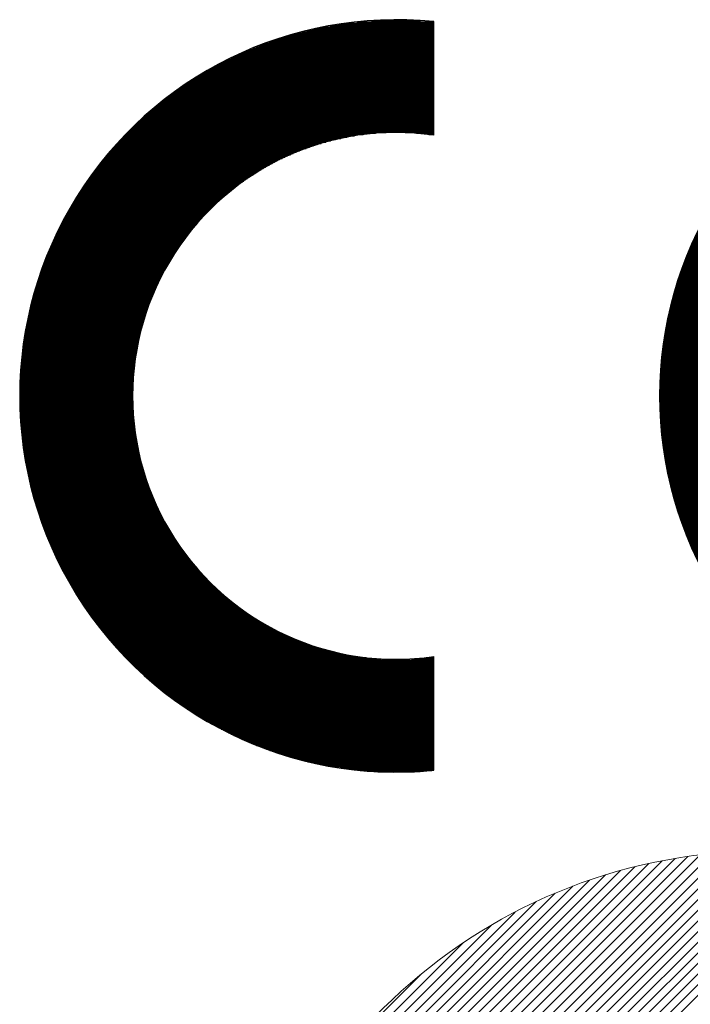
# Model space of a CAD drawing. Header units: millimetres. Extents: x 0 to 1300, y 0 to 891.
# Tile 85 of 133: x 178 to 204, y 787 to 826. Entities that reach past the tile are written whole.
import ezdxf

# ---------------------------------------------------------------- set-up
doc = ezdxf.new("R2010")
doc.units = ezdxf.units.MM
doc.header["$LTSCALE"] = 0.545669
doc.layers.add('NoLayerName_001', color=7, linetype='Continuous')

# ---------------------------------------------------------------- blocks, each defined once
blk = doc.blocks.new('*X157')
at = {"color": 3, "linetype": 'Continuous', "lineweight": 13}
for p, q in [((0.365, 1.369), (7.931, 8.934)), ((0.438, 1.3), (8.07, 8.932)), ((0.511, 1.232), (8.207, 8.928)), ((0.696, 1.841), (7.788, 8.933)), ((0.699, 1.986), (7.643, 8.93)), ((0.706, 2.134), (7.495, 8.923)), ((0.716, 2.285), (7.344, 8.913)), ((0.73, 2.44), (7.189, 8.9)), ((4.929, 5.508), (8.341, 8.92)), ((5.392, 5.83), (8.473, 8.911)), ((5.713, 6.01), (8.603, 8.899)), ((0.747, 2.599), (7.03, 8.882)), ((0.769, 2.762), (6.867, 8.86)), ((0.795, 2.93), (6.699, 8.834)), ((0.826, 3.103), (6.527, 8.803)), ((5.981, 6.136), (8.731, 8.886)), ((6.218, 6.232), (8.856, 8.87)), ((0.863, 3.281), (6.348, 8.766)), ((0.906, 3.465), (6.164, 8.723)), ((0.956, 3.657), (5.972, 8.673)), ((1.015, 3.857), (5.772, 8.614)), ((1.083, 4.067), (5.562, 8.546)), ((1.163, 4.288), (5.341, 8.466)), ((1.257, 4.523), (5.106, 8.372)), ((1.37, 4.777), (4.852, 8.26)), ((1.507, 5.056), (4.573, 8.122)), ((1.682, 5.372), (4.257, 7.948)), ((1.921, 5.753), (3.877, 7.709)), ((2.333, 6.306), (3.323, 7.296))]:
    blk.add_line(p, q, dxfattribs=at)
blk = doc.blocks.new('*X85')
at = {"color": 7, "linetype": 'Continuous', "lineweight": 25}
for p, q in [((1.231, 2.75), (3.867, 2.75)), ((1.246, 2.767), (3.919, 2.767)), ((1.261, 2.783), (3.973, 2.783)), ((1.13, 2.633), (3.563, 2.633)), ((1.144, 2.65), (3.602, 2.65)), ((1.158, 2.667), (3.642, 2.667)), ((1.173, 2.683), (3.683, 2.683)), ((1.187, 2.7), (3.726, 2.7)), ((1.201, 2.717), (3.771, 2.717)), ((1.216, 2.733), (3.818, 2.733)), ((1.023, 2.5), (3.291, 2.5)), ((1.036, 2.517), (3.322, 2.517)), ((1.049, 2.533), (3.354, 2.533)), ((1.062, 2.55), (3.386, 2.55)), ((1.075, 2.567), (3.42, 2.567)), ((1.089, 2.583), (3.454, 2.583)), ((1.103, 2.6), (3.489, 2.6)), ((1.116, 2.617), (3.525, 2.617)), ((0.922, 2.367), (3.067, 2.367)), ((0.934, 2.383), (3.093, 2.383)), ((0.947, 2.4), (3.12, 2.4)), ((0.959, 2.417), (3.147, 2.417)), ((0.972, 2.433), (3.174, 2.433)), ((0.984, 2.45), (3.203, 2.45)), ((0.997, 2.467), (3.231, 2.467)), ((1.01, 2.483), (3.261, 2.483)), ((0.829, 2.233), (2.875, 2.233)), ((0.84, 2.25), (2.898, 2.25)), ((0.851, 2.267), (2.921, 2.267)), ((0.863, 2.283), (2.944, 2.283)), ((0.875, 2.3), (2.968, 2.3)), ((0.886, 2.317), (2.992, 2.317)), ((0.898, 2.333), (3.016, 2.333)), ((0.91, 2.35), (3.041, 2.35)), ((0.741, 2.1), (2.707, 2.1)), ((0.752, 2.117), (2.727, 2.117)), ((0.763, 2.133), (2.747, 2.133)), ((0.773, 2.15), (2.768, 2.15)), ((0.784, 2.167), (2.789, 2.167)), ((0.795, 2.183), (2.81, 2.183)), ((0.806, 2.2), (2.831, 2.2)), ((0.817, 2.217), (2.853, 2.217)), ((0.66, 1.967), (2.558, 1.967)), ((0.67, 1.983), (2.576, 1.983)), ((0.68, 2), (2.594, 2)), ((0.69, 2.017), (2.612, 2.017)), ((0.7, 2.033), (2.631, 2.033)), ((0.71, 2.05), (2.649, 2.05)), ((0.72, 2.067), (2.668, 2.067)), ((0.731, 2.083), (2.688, 2.083)), ((0.584, 1.833), (2.425, 1.833)), ((0.593, 1.85), (2.441, 1.85)), ((0.603, 1.867), (2.457, 1.867)), ((0.612, 1.883), (2.473, 1.883)), ((0.621, 1.9), (2.49, 1.9)), ((0.631, 1.917), (2.507, 1.917)), ((0.64, 1.933), (2.524, 1.933)), ((0.65, 1.95), (2.541, 1.95)), ((0.522, 1.717), (2.32, 1.717)), ((0.531, 1.733), (2.334, 1.733)), ((0.539, 1.75), (2.349, 1.75)), ((0.548, 1.767), (2.364, 1.767)), ((0.557, 1.783), (2.379, 1.783)), ((0.566, 1.8), (2.394, 1.8)), ((0.575, 1.817), (2.41, 1.817)), ((0.456, 1.583), (2.21, 1.583)), ((0.464, 1.6), (2.223, 1.6)), ((0.472, 1.617), (2.236, 1.617)), ((0.48, 1.633), (2.25, 1.633)), ((0.488, 1.65), (2.263, 1.65)), ((0.497, 1.667), (2.277, 1.667)), ((0.505, 1.683), (2.291, 1.683)), ((0.513, 1.7), (2.305, 1.7)), ((0.394, 1.45), (2.111, 1.45)), ((0.402, 1.467), (2.123, 1.467)), ((0.409, 1.483), (2.135, 1.483)), ((0.417, 1.5), (2.147, 1.5)), ((0.425, 1.517), (2.159, 1.517)), ((0.432, 1.533), (2.172, 1.533)), ((0.44, 1.55), (2.184, 1.55)), ((0.448, 1.567), (2.197, 1.567)), ((0.338, 1.317), (2.021, 1.317)), ((0.345, 1.333), (2.032, 1.333)), ((0.352, 1.35), (2.042, 1.35)), ((0.359, 1.367), (2.054, 1.367)), ((0.366, 1.383), (2.065, 1.383)), ((0.373, 1.4), (2.076, 1.4)), ((0.38, 1.417), (2.087, 1.417)), ((0.387, 1.433), (2.099, 1.433)), ((0.286, 1.183), (1.939, 1.183)), ((0.292, 1.2), (1.949, 1.2)), ((0.298, 1.217), (1.959, 1.217)), ((0.305, 1.233), (1.969, 1.233)), ((0.311, 1.25), (1.979, 1.25)), ((0.318, 1.267), (1.989, 1.267)), ((0.324, 1.283), (2, 1.283)), ((0.331, 1.3), (2.01, 1.3)), ((0.238, 1.05), (1.866, 1.05)), ((0.243, 1.067), (1.875, 1.067)), ((0.249, 1.083), (1.884, 1.083)), ((0.255, 1.1), (1.893, 1.1)), ((0.261, 1.117), (1.902, 1.117)), ((0.267, 1.133), (1.911, 1.133)), ((0.273, 1.15), (1.92, 1.15)), ((0.279, 1.167), (1.93, 1.167)), ((0.194, 0.917), (1.8, 0.917)), ((0.199, 0.933), (1.808, 0.933)), ((0.205, 0.95), (1.816, 0.95)), ((0.21, 0.967), (1.824, 0.967)), ((0.215, 0.983), (1.832, 0.983)), ((0.221, 1), (1.84, 1)), ((0.226, 1.017), (1.849, 1.017)), ((0.232, 1.033), (1.857, 1.033)), ((0.159, 0.8), (1.747, 0.8)), ((0.164, 0.817), (1.755, 0.817)), ((0.169, 0.833), (1.762, 0.833)), ((0.174, 0.85), (1.769, 0.85)), ((0.179, 0.867), (1.777, 0.867)), ((0.184, 0.883), (1.784, 0.883)), ((0.189, 0.9), (1.792, 0.9)), ((0.123, 0.667), (1.694, 0.667)), ((0.127, 0.683), (1.7, 0.683)), ((0.132, 0.7), (1.707, 0.7)), ((0.136, 0.717), (1.713, 0.717)), ((0.141, 0.733), (1.72, 0.733)), ((0.145, 0.75), (1.727, 0.75)), ((0.15, 0.767), (1.733, 0.767)), ((0.154, 0.783), (1.74, 0.783)), ((0.091, 0.533), (1.646, 0.533)), ((0.095, 0.55), (1.652, 0.55)), ((0.099, 0.567), (1.658, 0.567)), ((0.103, 0.583), (1.664, 0.583)), ((0.107, 0.6), (1.669, 0.6)), ((0.111, 0.617), (1.675, 0.617)), ((0.115, 0.633), (1.681, 0.633)), ((0.119, 0.65), (1.688, 0.65)), ((0.063, 0.4), (1.605, 0.4)), ((0.066, 0.417), (1.61, 0.417)), ((0.069, 0.433), (1.615, 0.433)), ((0.073, 0.45), (1.62, 0.45)), ((0.076, 0.467), (1.625, 0.467)), ((0.08, 0.483), (1.63, 0.483)), ((0.084, 0.5), (1.636, 0.5)), ((0.087, 0.517), (1.641, 0.517)), ((0.038, 0.267), (1.569, 0.267)), ((0.041, 0.283), (1.573, 0.283)), ((0.044, 0.3), (1.578, 0.3)), ((0.047, 0.317), (1.582, 0.317)), ((0.05, 0.333), (1.586, 0.333)), ((0.053, 0.35), (1.591, 0.35)), ((0.056, 0.367), (1.595, 0.367)), ((0.059, 0.383), (1.6, 0.383)), ((0.017, 0.133), (4.467, 0.133)), ((0.02, 0.15), (4.467, 0.15)), ((0.022, 0.167), (4.467, 0.167)), ((0.025, 0.183), (1.55, 0.183)), ((0.027, 0.2), (1.553, 0.2)), ((0.03, 0.217), (1.557, 0.217)), ((0.032, 0.233), (1.561, 0.233)), ((0.035, 0.25), (1.565, 0.25)), ((0, 0), (4.467, 0)), ((0.002, 0.017), (4.467, 0.017)), ((0.004, 0.033), (4.467, 0.033)), ((0.006, 0.05), (4.467, 0.05)), ((0.008, 0.067), (4.467, 0.067)), ((0.01, 0.083), (4.467, 0.083)), ((0.013, 0.1), (4.467, 0.1)), ((0.015, 0.117), (4.467, 0.117))]:
    blk.add_line(p, q, dxfattribs=at)
blk = doc.blocks.new('*X87')
at = {"color": 7, "linetype": 'Continuous', "lineweight": 25}
for p, q in [((0.027, 2.75), (4.5, 2.75)), ((0.029, 2.767), (4.5, 2.767)), ((0.031, 2.783), (4.5, 2.783)), ((0.017, 2.633), (4.5, 2.633)), ((0.018, 2.65), (4.5, 2.65)), ((0.019, 2.667), (4.5, 2.667)), ((0.021, 2.683), (4.5, 2.683)), ((0.022, 2.7), (4.5, 2.7)), ((0.024, 2.717), (4.5, 2.717)), ((0.026, 2.733), (4.5, 2.733)), ((0.007, 2.5), (4.5, 2.5)), ((0.008, 2.517), (4.5, 2.517)), ((0.009, 2.533), (4.5, 2.533)), ((0.01, 2.55), (4.5, 2.55)), ((0.012, 2.567), (4.5, 2.567)), ((0.013, 2.583), (4.5, 2.583)), ((0.014, 2.6), (4.5, 2.6)), ((0.015, 2.617), (4.5, 2.617)), ((0.002, 2.383), (4.5, 2.383)), ((0.002, 2.367), (4.5, 2.367)), ((0.003, 2.4), (4.5, 2.4)), ((0.004, 2.433), (4.5, 2.433)), ((0.004, 2.417), (4.5, 2.417)), ((0.005, 2.45), (4.5, 2.45)), ((0.006, 2.467), (4.5, 2.467)), ((0.007, 2.483), (4.5, 2.483)), ((0, 2.283), (4.5, 2.283)), ((0, 2.267), (4.5, 2.267)), ((0, 2.25), (4.5, 2.25)), ((0, 2.233), (4.5, 2.233)), ((0.001, 2.333), (4.5, 2.333)), ((0.001, 2.317), (4.5, 2.317)), ((0.001, 2.3), (4.5, 2.3)), ((0.002, 2.35), (4.5, 2.35)), ((0, 2.217), (4.5, 2.217)), ((0, 2.2), (4.5, 2.2)), ((0, 2.183), (4.5, 2.183)), ((0, 2.167), (4.5, 2.167)), ((0.001, 2.15), (4.5, 2.15)), ((0.001, 2.133), (4.5, 2.133)), ((0.001, 2.117), (4.5, 2.117)), ((0.002, 2.1), (4.5, 2.1)), ((0.002, 2.083), (4.5, 2.083)), ((0.003, 2.067), (4.5, 2.067)), ((0.003, 2.05), (4.5, 2.05)), ((0.004, 2.033), (4.5, 2.033)), ((0.004, 2.017), (4.5, 2.017)), ((0.005, 2), (4.5, 2)), ((0.006, 1.983), (4.5, 1.983)), ((0.007, 1.967), (4.5, 1.967)), ((0.008, 1.95), (4.5, 1.95)), ((0.009, 1.933), (4.5, 1.933)), ((0.01, 1.917), (4.5, 1.917)), ((0.011, 1.9), (4.5, 1.9)), ((0.012, 1.883), (4.5, 1.883)), ((0.013, 1.867), (4.5, 1.867)), ((0.014, 1.85), (4.5, 1.85)), ((0.016, 1.833), (4.5, 1.833)), ((0.017, 1.817), (4.5, 1.817)), ((0.018, 1.8), (4.5, 1.8)), ((0.02, 1.783), (4.5, 1.783)), ((0.021, 1.767), (4.5, 1.767)), ((0.023, 1.75), (4.5, 1.75)), ((0.024, 1.733), (4.5, 1.733)), ((0.026, 1.717), (4.5, 1.717)), ((0.028, 1.7), (4.5, 1.7)), ((0.03, 1.683), (4.5, 1.683)), ((0.032, 1.667), (4.5, 1.667)), ((0.033, 1.65), (4.5, 1.65)), ((0.035, 1.633), (4.5, 1.633)), ((0.037, 1.617), (4.5, 1.617)), ((0.04, 1.6), (4.5, 1.6)), ((0.042, 1.583), (4.5, 1.583)), ((0.044, 1.567), (4.5, 1.567)), ((0.046, 1.55), (4.5, 1.55)), ((0.048, 1.533), (4.5, 1.533)), ((0.051, 1.517), (4.5, 1.517)), ((0.053, 1.5), (4.5, 1.5)), ((0.056, 1.483), (4.5, 1.483)), ((0.058, 1.467), (1.584, 1.467)), ((0.061, 1.45), (1.587, 1.45)), ((0.063, 1.433), (1.591, 1.433)), ((0.066, 1.417), (1.595, 1.417)), ((0.069, 1.4), (1.599, 1.4)), ((0.072, 1.383), (1.603, 1.383)), ((0.075, 1.367), (1.607, 1.367)), ((0.078, 1.35), (1.612, 1.35)), ((0.081, 1.333), (1.616, 1.333)), ((0.084, 1.317), (1.621, 1.317)), ((0.087, 1.3), (1.625, 1.3)), ((0.09, 1.283), (1.63, 1.283)), ((0.093, 1.267), (1.634, 1.267)), ((0.096, 1.25), (1.639, 1.25)), ((0.1, 1.233), (1.644, 1.233)), ((0.103, 1.217), (1.649, 1.217)), ((0.107, 1.2), (1.654, 1.2)), ((0.11, 1.183), (1.659, 1.183)), ((0.114, 1.167), (1.665, 1.167)), ((0.117, 1.15), (1.67, 1.15)), ((0.121, 1.133), (1.675, 1.133)), ((0.125, 1.117), (1.681, 1.117)), ((0.129, 1.1), (1.687, 1.1)), ((0.133, 1.083), (1.692, 1.083)), ((0.137, 1.067), (1.698, 1.067)), ((0.141, 1.05), (1.704, 1.05)), ((0.145, 1.033), (1.71, 1.033)), ((0.149, 1.017), (1.716, 1.017)), ((0.153, 1), (1.722, 1)), ((0.157, 0.983), (1.729, 0.983)), ((0.162, 0.967), (1.735, 0.967)), ((0.166, 0.95), (1.741, 0.95)), ((0.17, 0.933), (1.748, 0.933)), ((0.175, 0.917), (1.755, 0.917)), ((0.179, 0.9), (1.761, 0.9)), ((0.184, 0.883), (1.768, 0.883)), ((0.189, 0.867), (1.775, 0.867)), ((0.193, 0.85), (1.782, 0.85)), ((0.198, 0.833), (1.79, 0.833)), ((0.203, 0.817), (1.797, 0.817)), ((0.208, 0.8), (1.804, 0.8)), ((0.213, 0.783), (1.812, 0.783)), ((0.218, 0.767), (1.819, 0.767)), ((0.223, 0.75), (1.827, 0.75)), ((0.228, 0.733), (1.835, 0.733)), ((0.234, 0.717), (1.843, 0.717)), ((0.239, 0.7), (1.851, 0.7)), ((0.244, 0.683), (1.859, 0.683)), ((0.25, 0.667), (1.867, 0.667)), ((0.255, 0.65), (1.876, 0.65)), ((0.261, 0.633), (1.884, 0.633)), ((0.267, 0.617), (1.893, 0.617)), ((0.272, 0.6), (1.901, 0.6)), ((0.278, 0.583), (1.91, 0.583)), ((0.284, 0.567), (1.919, 0.567)), ((0.29, 0.55), (1.928, 0.55)), ((0.296, 0.533), (1.937, 0.533)), ((0.302, 0.517), (1.947, 0.517)), ((0.308, 0.5), (1.956, 0.5)), ((0.314, 0.483), (1.965, 0.483)), ((0.32, 0.467), (1.975, 0.467)), ((0.327, 0.45), (1.985, 0.45)), ((0.333, 0.433), (1.995, 0.433)), ((0.339, 0.417), (2.005, 0.417)), ((0.346, 0.4), (2.015, 0.4)), ((0.352, 0.383), (2.025, 0.383)), ((0.359, 0.367), (2.036, 0.367)), ((0.366, 0.35), (2.046, 0.35)), ((0.373, 0.333), (2.057, 0.333)), ((0.379, 0.317), (2.068, 0.317)), ((0.386, 0.3), (2.078, 0.3)), ((0.393, 0.283), (2.09, 0.283)), ((0.4, 0.267), (2.101, 0.267)), ((0.408, 0.25), (2.112, 0.25)), ((0.415, 0.233), (2.124, 0.233)), ((0.422, 0.217), (2.135, 0.217)), ((0.429, 0.2), (2.147, 0.2)), ((0.437, 0.183), (2.159, 0.183)), ((0.444, 0.167), (2.171, 0.167)), ((0.452, 0.15), (2.183, 0.15)), ((0.46, 0.133), (2.196, 0.133)), ((0.467, 0.117), (2.208, 0.117)), ((0.475, 0.1), (2.221, 0.1)), ((0.483, 0.083), (2.234, 0.083)), ((0.491, 0.067), (2.247, 0.067)), ((0.499, 0.05), (2.26, 0.05)), ((0.507, 0.033), (2.273, 0.033)), ((0.515, 0.017), (2.287, 0.017)), ((0.524, 0), (2.3, 0))]:
    blk.add_line(p, q, dxfattribs=at)
blk = doc.blocks.new('*X88')
at = {"color": 7, "linetype": 'Continuous', "lineweight": 25}
for p, q in [((0, 2.75), (1.782, 2.75)), ((0.008, 2.733), (1.796, 2.733)), ((0.017, 2.717), (1.81, 2.717)), ((0.025, 2.7), (1.825, 2.7)), ((0.034, 2.683), (1.839, 2.683)), ((0.043, 2.667), (1.854, 2.667)), ((0.052, 2.65), (1.869, 2.65)), ((0.061, 2.633), (1.884, 2.633)), ((0.069, 2.617), (1.899, 2.617)), ((0.079, 2.6), (1.915, 2.6)), ((0.088, 2.583), (1.931, 2.583)), ((0.097, 2.567), (1.947, 2.567)), ((0.106, 2.55), (1.963, 2.55)), ((0.116, 2.533), (1.979, 2.533)), ((0.125, 2.517), (1.996, 2.517)), ((0.135, 2.5), (2.013, 2.5)), ((0.144, 2.483), (2.03, 2.483)), ((0.154, 2.467), (2.047, 2.467)), ((0.164, 2.45), (2.064, 2.45)), ((0.174, 2.433), (2.082, 2.433)), ((0.184, 2.417), (2.1, 2.417)), ((0.194, 2.4), (2.118, 2.4)), ((0.204, 2.383), (2.137, 2.383)), ((0.214, 2.367), (2.156, 2.367)), ((0.224, 2.35), (2.175, 2.35)), ((0.235, 2.333), (2.194, 2.333)), ((0.245, 2.317), (2.214, 2.317)), ((0.256, 2.3), (2.234, 2.3)), ((0.267, 2.283), (2.254, 2.283)), ((0.278, 2.267), (2.275, 2.267)), ((0.288, 2.25), (2.296, 2.25)), ((0.299, 2.233), (2.317, 2.233)), ((0.31, 2.217), (2.338, 2.217)), ((0.322, 2.2), (2.36, 2.2)), ((0.333, 2.183), (2.382, 2.183)), ((0.344, 2.167), (2.405, 2.167)), ((0.356, 2.15), (2.428, 2.15)), ((0.367, 2.133), (2.452, 2.133)), ((0.379, 2.117), (2.475, 2.117)), ((0.391, 2.1), (2.5, 2.1)), ((0.403, 2.083), (2.524, 2.083)), ((0.415, 2.067), (2.55, 2.067)), ((0.427, 2.05), (2.575, 2.05)), ((0.439, 2.033), (2.602, 2.033)), ((0.451, 2.017), (2.628, 2.017)), ((0.464, 2), (2.655, 2)), ((0.476, 1.983), (2.683, 1.983)), ((0.489, 1.967), (2.712, 1.967)), ((0.502, 1.95), (2.741, 1.95)), ((0.514, 1.933), (2.77, 1.933)), ((0.527, 1.917), (2.801, 1.917)), ((0.54, 1.9), (2.832, 1.9)), ((0.554, 1.883), (2.864, 1.883)), ((0.567, 1.867), (2.897, 1.867)), ((0.58, 1.85), (2.93, 1.85)), ((0.594, 1.833), (2.965, 1.833)), ((0.608, 1.817), (3, 1.817)), ((0.621, 1.8), (3.037, 1.8)), ((0.635, 1.783), (3.075, 1.783)), ((0.649, 1.767), (3.114, 1.767)), ((0.663, 1.75), (3.154, 1.75)), ((0.678, 1.733), (3.196, 1.733)), ((0.692, 1.717), (3.24, 1.717)), ((0.707, 1.7), (3.285, 1.7)), ((0.721, 1.683), (3.333, 1.683)), ((0.736, 1.667), (3.382, 1.667)), ((0.751, 1.65), (3.435, 1.65)), ((0.766, 1.633), (3.49, 1.633)), ((0.781, 1.617), (3.55, 1.617)), ((0.797, 1.6), (3.613, 1.6)), ((0.812, 1.583), (3.682, 1.583)), ((0.828, 1.567), (3.759, 1.567)), ((0.843, 1.55), (3.845, 1.55)), ((0.859, 1.533), (3.945, 1.533)), ((0.875, 1.517), (4.071, 1.517)), ((0.892, 1.5), (4.264, 1.5)), ((0.908, 1.483), (4.968, 1.483)), ((0.924, 1.467), (4.968, 1.467)), ((0.941, 1.45), (4.968, 1.45)), ((4.673, 1.5), (4.968, 1.5)), ((4.866, 1.517), (4.968, 1.517)), ((0.958, 1.433), (4.968, 1.433)), ((0.975, 1.417), (4.968, 1.417)), ((0.992, 1.4), (4.968, 1.4)), ((1.009, 1.383), (4.968, 1.383)), ((1.027, 1.367), (4.968, 1.367)), ((1.045, 1.35), (4.968, 1.35)), ((1.062, 1.333), (4.968, 1.333)), ((1.08, 1.317), (4.968, 1.317)), ((1.099, 1.3), (4.968, 1.3)), ((1.117, 1.283), (4.968, 1.283)), ((1.135, 1.267), (4.968, 1.267)), ((1.154, 1.25), (4.968, 1.25)), ((1.173, 1.233), (4.968, 1.233)), ((1.192, 1.217), (4.968, 1.217)), ((1.212, 1.2), (4.968, 1.2)), ((1.231, 1.183), (4.968, 1.183)), ((1.251, 1.167), (4.968, 1.167)), ((1.271, 1.15), (4.968, 1.15)), ((1.291, 1.133), (4.968, 1.133)), ((1.311, 1.117), (4.968, 1.117)), ((1.332, 1.1), (4.968, 1.1)), ((1.353, 1.083), (4.968, 1.083)), ((1.374, 1.067), (4.968, 1.067)), ((1.395, 1.05), (4.968, 1.05)), ((1.416, 1.033), (4.968, 1.033)), ((1.438, 1.017), (4.968, 1.017)), ((1.46, 1), (4.968, 1)), ((1.482, 0.983), (4.968, 0.983)), ((1.505, 0.967), (4.968, 0.967)), ((1.528, 0.95), (4.968, 0.95)), ((1.551, 0.933), (4.968, 0.933)), ((1.574, 0.917), (4.968, 0.917)), ((1.598, 0.9), (4.968, 0.9)), ((1.622, 0.883), (4.968, 0.883)), ((1.646, 0.867), (4.968, 0.867)), ((1.67, 0.85), (4.968, 0.85)), ((1.695, 0.833), (4.968, 0.833)), ((1.72, 0.817), (4.968, 0.817)), ((1.746, 0.8), (4.968, 0.8)), ((1.772, 0.783), (4.968, 0.783)), ((1.798, 0.767), (4.968, 0.767)), ((1.825, 0.75), (4.968, 0.75)), ((1.852, 0.733), (4.968, 0.733)), ((1.879, 0.717), (4.968, 0.717)), ((1.907, 0.7), (4.968, 0.7)), ((1.935, 0.683), (4.968, 0.683)), ((1.963, 0.667), (4.968, 0.667)), ((1.992, 0.65), (4.968, 0.65)), ((2.022, 0.633), (4.968, 0.633)), ((2.052, 0.617), (4.968, 0.617)), ((2.082, 0.6), (4.968, 0.6)), ((2.113, 0.583), (4.968, 0.583)), ((2.145, 0.567), (4.968, 0.567)), ((2.177, 0.55), (4.968, 0.55)), ((2.209, 0.533), (4.968, 0.533)), ((2.243, 0.517), (4.968, 0.517)), ((2.276, 0.5), (4.968, 0.5)), ((2.311, 0.483), (4.968, 0.483)), ((2.346, 0.467), (4.968, 0.467)), ((2.382, 0.45), (4.968, 0.45)), ((2.419, 0.433), (4.968, 0.433)), ((2.456, 0.417), (4.968, 0.417)), ((2.495, 0.4), (4.968, 0.4)), ((2.534, 0.383), (4.968, 0.383)), ((2.574, 0.367), (4.968, 0.367)), ((2.615, 0.35), (4.968, 0.35)), ((2.658, 0.333), (4.968, 0.333)), ((2.701, 0.317), (4.968, 0.317)), ((2.746, 0.3), (4.968, 0.3)), ((2.792, 0.283), (4.968, 0.283)), ((2.84, 0.267), (4.968, 0.267)), ((2.889, 0.25), (4.968, 0.25)), ((2.94, 0.233), (4.968, 0.233)), ((2.993, 0.217), (4.968, 0.217)), ((3.048, 0.2), (4.968, 0.2)), ((3.105, 0.183), (4.968, 0.183)), ((3.166, 0.167), (4.968, 0.167)), ((3.229, 0.15), (4.968, 0.15)), ((3.296, 0.133), (4.968, 0.133)), ((3.367, 0.117), (4.968, 0.117)), ((3.444, 0.1), (4.968, 0.1)), ((3.527, 0.083), (4.968, 0.083)), ((3.619, 0.067), (4.968, 0.067)), ((3.722, 0.05), (4.968, 0.05)), ((3.842, 0.033), (4.968, 0.033)), ((3.993, 0.017), (4.944, 0.017)), ((4.224, 0), (4.713, 0))]:
    blk.add_line(p, q, dxfattribs=at)
blk = doc.blocks.new('*X89')
at = {"color": 7, "linetype": 'Continuous', "lineweight": 25}
for p, q in [((0.027, 2.75), (1.539, 2.75)), ((0.029, 2.767), (1.542, 2.767)), ((0.031, 2.783), (1.544, 2.783)), ((0.017, 2.633), (1.524, 2.633)), ((0.018, 2.65), (1.526, 2.65)), ((0.019, 2.667), (1.528, 2.667)), ((0.021, 2.683), (1.53, 2.683)), ((0.022, 2.7), (1.532, 2.7)), ((0.024, 2.717), (1.534, 2.717)), ((0.026, 2.733), (1.537, 2.733)), ((0.007, 2.5), (1.511, 2.5)), ((0.008, 2.517), (1.512, 2.517)), ((0.009, 2.533), (1.513, 2.533)), ((0.01, 2.55), (1.515, 2.55)), ((0.012, 2.567), (1.516, 2.567)), ((0.013, 2.583), (1.518, 2.583)), ((0.014, 2.6), (1.52, 2.6)), ((0.015, 2.617), (1.522, 2.617)), ((0.002, 2.383), (1.503, 2.383)), ((0.002, 2.367), (1.503, 2.367)), ((0.003, 2.4), (1.504, 2.4)), ((0.004, 2.433), (1.506, 2.433)), ((0.004, 2.417), (1.505, 2.417)), ((0.005, 2.45), (1.507, 2.45)), ((0.006, 2.467), (1.508, 2.467)), ((0.007, 2.483), (1.509, 2.483)), ((0, 2.283), (1.5, 2.283)), ((0, 2.267), (1.5, 2.267)), ((0, 2.25), (1.5, 2.25)), ((0, 2.233), (1.5, 2.233)), ((0.001, 2.333), (1.502, 2.333)), ((0.001, 2.317), (1.501, 2.317)), ((0.001, 2.3), (1.501, 2.3)), ((0.002, 2.35), (1.502, 2.35)), ((0, 2.217), (1.5, 2.217)), ((0, 2.2), (1.5, 2.2)), ((0, 2.183), (1.5, 2.183)), ((0, 2.167), (1.501, 2.167)), ((0.001, 2.15), (1.501, 2.15)), ((0.001, 2.133), (1.501, 2.133)), ((0.001, 2.117), (1.502, 2.117)), ((0.002, 2.1), (1.502, 2.1)), ((0.002, 2.083), (1.503, 2.083)), ((0.003, 2.067), (1.504, 2.067)), ((0.003, 2.05), (1.504, 2.05)), ((0.004, 2.033), (1.505, 2.033)), ((0.004, 2.017), (1.506, 2.017)), ((0.005, 2), (1.507, 2)), ((0.006, 1.983), (1.509, 1.983)), ((0.007, 1.967), (1.51, 1.967)), ((0.008, 1.95), (1.511, 1.95)), ((0.009, 1.933), (1.512, 1.933)), ((0.01, 1.917), (1.514, 1.917)), ((0.011, 1.9), (1.515, 1.9)), ((0.012, 1.883), (1.517, 1.883)), ((0.013, 1.867), (1.519, 1.867)), ((0.014, 1.85), (1.52, 1.85)), ((0.016, 1.833), (1.522, 1.833)), ((0.017, 1.817), (1.524, 1.817)), ((0.018, 1.8), (1.526, 1.8)), ((0.02, 1.783), (1.528, 1.783)), ((0.021, 1.767), (1.53, 1.767)), ((0.023, 1.75), (1.533, 1.75)), ((0.024, 1.733), (1.535, 1.733)), ((0.026, 1.717), (1.537, 1.717)), ((0.028, 1.7), (1.54, 1.7)), ((0.03, 1.683), (1.543, 1.683)), ((0.032, 1.667), (1.545, 1.667)), ((0.033, 1.65), (1.548, 1.65)), ((0.035, 1.633), (1.551, 1.633)), ((0.037, 1.617), (1.554, 1.617)), ((0.04, 1.6), (1.557, 1.6)), ((0.042, 1.583), (1.56, 1.583)), ((0.044, 1.567), (1.563, 1.567)), ((0.046, 1.55), (1.566, 1.55)), ((0.048, 1.533), (1.569, 1.533)), ((0.051, 1.517), (1.573, 1.517)), ((0.053, 1.5), (1.576, 1.5)), ((0.056, 1.483), (1.58, 1.483)), ((0.058, 1.467), (1.584, 1.467)), ((0.061, 1.45), (1.587, 1.45)), ((0.063, 1.433), (1.591, 1.433)), ((0.066, 1.417), (1.595, 1.417)), ((0.069, 1.4), (1.599, 1.4)), ((0.072, 1.383), (1.603, 1.383)), ((0.075, 1.367), (1.607, 1.367)), ((0.078, 1.35), (1.612, 1.35)), ((0.081, 1.333), (1.616, 1.333)), ((0.084, 1.317), (1.621, 1.317)), ((0.087, 1.3), (1.625, 1.3)), ((0.09, 1.283), (1.63, 1.283)), ((0.093, 1.267), (1.634, 1.267)), ((0.096, 1.25), (1.639, 1.25)), ((0.1, 1.233), (1.644, 1.233)), ((0.103, 1.217), (1.649, 1.217)), ((0.107, 1.2), (1.654, 1.2)), ((0.11, 1.183), (1.659, 1.183)), ((0.114, 1.167), (1.665, 1.167)), ((0.117, 1.15), (1.67, 1.15)), ((0.121, 1.133), (1.675, 1.133)), ((0.125, 1.117), (1.681, 1.117)), ((0.129, 1.1), (1.687, 1.1)), ((0.133, 1.083), (1.692, 1.083)), ((0.137, 1.067), (1.698, 1.067)), ((0.141, 1.05), (1.704, 1.05)), ((0.145, 1.033), (1.71, 1.033)), ((0.149, 1.017), (1.716, 1.017)), ((0.153, 1), (1.722, 1)), ((0.157, 0.983), (1.729, 0.983)), ((0.162, 0.967), (1.735, 0.967)), ((0.166, 0.95), (1.741, 0.95)), ((0.17, 0.933), (1.748, 0.933)), ((0.175, 0.917), (1.755, 0.917)), ((0.179, 0.9), (1.761, 0.9)), ((0.184, 0.883), (1.768, 0.883)), ((0.189, 0.867), (1.775, 0.867)), ((0.193, 0.85), (1.782, 0.85)), ((0.198, 0.833), (1.79, 0.833)), ((0.203, 0.817), (1.797, 0.817)), ((0.208, 0.8), (1.804, 0.8)), ((0.213, 0.783), (1.812, 0.783)), ((0.218, 0.767), (1.819, 0.767)), ((0.223, 0.75), (1.827, 0.75)), ((0.228, 0.733), (1.835, 0.733)), ((0.234, 0.717), (1.843, 0.717)), ((0.239, 0.7), (1.851, 0.7)), ((0.244, 0.683), (1.859, 0.683)), ((0.25, 0.667), (1.867, 0.667)), ((0.255, 0.65), (1.876, 0.65)), ((0.261, 0.633), (1.884, 0.633)), ((0.267, 0.617), (1.893, 0.617)), ((0.272, 0.6), (1.901, 0.6)), ((0.278, 0.583), (1.91, 0.583)), ((0.284, 0.567), (1.919, 0.567)), ((0.29, 0.55), (1.928, 0.55)), ((0.296, 0.533), (1.937, 0.533)), ((0.302, 0.517), (1.947, 0.517)), ((0.308, 0.5), (1.956, 0.5)), ((0.314, 0.483), (1.965, 0.483)), ((0.32, 0.467), (1.975, 0.467)), ((0.327, 0.45), (1.985, 0.45)), ((0.333, 0.433), (1.995, 0.433)), ((0.339, 0.417), (2.005, 0.417)), ((0.346, 0.4), (2.015, 0.4)), ((0.352, 0.383), (2.025, 0.383)), ((0.359, 0.367), (2.036, 0.367)), ((0.366, 0.35), (2.046, 0.35)), ((0.373, 0.333), (2.057, 0.333)), ((0.379, 0.317), (2.068, 0.317)), ((0.386, 0.3), (2.078, 0.3)), ((0.393, 0.283), (2.09, 0.283)), ((0.4, 0.267), (2.101, 0.267)), ((0.408, 0.25), (2.112, 0.25)), ((0.415, 0.233), (2.124, 0.233)), ((0.422, 0.217), (2.135, 0.217)), ((0.429, 0.2), (2.147, 0.2)), ((0.437, 0.183), (2.159, 0.183)), ((0.444, 0.167), (2.171, 0.167)), ((0.452, 0.15), (2.183, 0.15)), ((0.46, 0.133), (2.196, 0.133)), ((0.467, 0.117), (2.208, 0.117)), ((0.475, 0.1), (2.221, 0.1)), ((0.483, 0.083), (2.234, 0.083)), ((0.491, 0.067), (2.247, 0.067)), ((0.499, 0.05), (2.26, 0.05)), ((0.507, 0.033), (2.273, 0.033)), ((0.515, 0.017), (2.287, 0.017)), ((0.524, 0), (2.3, 0))]:
    blk.add_line(p, q, dxfattribs=at)
blk = doc.blocks.new('*X90')
at = {"color": 7, "linetype": 'Continuous', "lineweight": 25}
for p, q in [((3.029, 1.583), (4.191, 1.583)), ((3.169, 1.6), (4.191, 1.6)), ((3.365, 1.617), (4.018, 1.617)), ((2.371, 1.45), (4.191, 1.45)), ((2.434, 1.467), (4.191, 1.467)), ((2.5, 1.483), (4.191, 1.483)), ((2.57, 1.5), (4.191, 1.5)), ((2.645, 1.517), (4.191, 1.517)), ((2.726, 1.533), (4.191, 1.533)), ((2.815, 1.55), (4.191, 1.55)), ((2.915, 1.567), (4.191, 1.567)), ((1.956, 1.317), (4.191, 1.317)), ((2.002, 1.333), (4.191, 1.333)), ((2.049, 1.35), (4.191, 1.35)), ((2.098, 1.367), (4.191, 1.367)), ((2.148, 1.383), (4.191, 1.383)), ((2.201, 1.4), (4.191, 1.4)), ((2.255, 1.417), (4.191, 1.417)), ((2.312, 1.433), (4.191, 1.433)), ((1.631, 1.183), (4.191, 1.183)), ((1.669, 1.2), (4.191, 1.2)), ((1.707, 1.217), (4.191, 1.217)), ((1.746, 1.233), (4.191, 1.233)), ((1.786, 1.25), (4.191, 1.25)), ((1.827, 1.267), (4.191, 1.267)), ((1.869, 1.283), (4.191, 1.283)), ((1.912, 1.3), (4.191, 1.3)), ((1.359, 1.05), (4.191, 1.05)), ((1.391, 1.067), (4.191, 1.067)), ((1.423, 1.083), (4.191, 1.083)), ((1.456, 1.1), (4.191, 1.1)), ((1.49, 1.117), (4.191, 1.117)), ((1.524, 1.133), (4.191, 1.133)), ((1.559, 1.15), (4.191, 1.15)), ((1.595, 1.167), (4.191, 1.167)), ((1.122, 0.917), (4.191, 0.917)), ((1.15, 0.933), (4.191, 0.933)), ((1.178, 0.95), (4.191, 0.95)), ((1.207, 0.967), (4.191, 0.967)), ((1.237, 0.983), (4.191, 0.983)), ((1.266, 1), (4.191, 1)), ((1.297, 1.017), (4.191, 1.017)), ((1.327, 1.033), (4.191, 1.033)), ((0.936, 0.8), (4.191, 0.8)), ((0.962, 0.817), (4.191, 0.817)), ((0.988, 0.833), (4.191, 0.833)), ((1.014, 0.85), (4.191, 0.85)), ((1.04, 0.867), (4.191, 0.867)), ((1.067, 0.883), (4.191, 0.883)), ((1.094, 0.9), (4.191, 0.9)), ((0.744, 0.667), (4.191, 0.667)), ((0.767, 0.683), (4.191, 0.683)), ((0.791, 0.7), (4.191, 0.7)), ((0.814, 0.717), (4.191, 0.717)), ((0.838, 0.733), (4.191, 0.733)), ((0.862, 0.75), (4.191, 0.75)), ((0.887, 0.767), (4.191, 0.767)), ((0.911, 0.783), (4.191, 0.783)), ((0.57, 0.533), (4.191, 0.533)), ((0.591, 0.55), (4.191, 0.55)), ((0.612, 0.567), (4.191, 0.567)), ((0.633, 0.583), (4.191, 0.583)), ((0.655, 0.6), (4.191, 0.6)), ((0.677, 0.617), (4.191, 0.617)), ((0.699, 0.633), (4.191, 0.633)), ((0.722, 0.65), (4.191, 0.65)), ((0.41, 0.4), (4.191, 0.4)), ((0.429, 0.417), (4.191, 0.417)), ((0.449, 0.433), (4.191, 0.433)), ((0.468, 0.45), (4.191, 0.45)), ((0.488, 0.467), (4.191, 0.467)), ((0.508, 0.483), (4.191, 0.483)), ((0.529, 0.5), (4.191, 0.5)), ((0.549, 0.517), (4.191, 0.517)), ((0.263, 0.267), (4.191, 0.267)), ((0.28, 0.283), (4.191, 0.283)), ((0.298, 0.3), (4.191, 0.3)), ((0.316, 0.317), (4.191, 0.317)), ((0.335, 0.333), (4.191, 0.333)), ((0.353, 0.35), (4.191, 0.35)), ((0.372, 0.367), (4.191, 0.367)), ((0.391, 0.383), (4.191, 0.383)), ((0.126, 0.133), (4.191, 0.133)), ((0.143, 0.15), (4.191, 0.15)), ((0.159, 0.167), (4.191, 0.167)), ((0.176, 0.183), (4.191, 0.183)), ((0.193, 0.2), (4.191, 0.2)), ((0.21, 0.217), (4.191, 0.217)), ((0.228, 0.233), (4.191, 0.233)), ((0.245, 0.25), (4.191, 0.25)), ((0.015, 0.017), (2.818, 0.017)), ((0.031, 0.033), (2.885, 0.033)), ((0.046, 0.05), (2.959, 0.05)), ((0.062, 0.067), (3.042, 0.067)), ((0.078, 0.083), (3.138, 0.083)), ((0.094, 0.1), (3.255, 0.1)), ((0.11, 0.117), (3.418, 0.117)), ((3.964, 0.117), (4.191, 0.117)), ((4.128, 0.1), (4.191, 0.1)), ((0, 0), (2.756, 0))]:
    blk.add_line(p, q, dxfattribs=at)
blk = doc.blocks.new('*X91')
at = {"color": 7, "linetype": 'Continuous', "lineweight": 25}
for p, q in [((1.231, 2.75), (3.867, 2.75)), ((1.246, 2.767), (3.919, 2.767)), ((1.261, 2.783), (3.973, 2.783)), ((1.13, 2.633), (3.563, 2.633)), ((1.144, 2.65), (3.602, 2.65)), ((1.158, 2.667), (3.642, 2.667)), ((1.173, 2.683), (3.683, 2.683)), ((1.187, 2.7), (3.726, 2.7)), ((1.201, 2.717), (3.771, 2.717)), ((1.216, 2.733), (3.818, 2.733)), ((1.023, 2.5), (3.291, 2.5)), ((1.036, 2.517), (3.322, 2.517)), ((1.049, 2.533), (3.354, 2.533)), ((1.062, 2.55), (3.386, 2.55)), ((1.075, 2.567), (3.42, 2.567)), ((1.089, 2.583), (3.454, 2.583)), ((1.103, 2.6), (3.489, 2.6)), ((1.116, 2.617), (3.525, 2.617)), ((0.922, 2.367), (3.067, 2.367)), ((0.934, 2.383), (3.093, 2.383)), ((0.947, 2.4), (3.12, 2.4)), ((0.959, 2.417), (3.147, 2.417)), ((0.972, 2.433), (3.174, 2.433)), ((0.984, 2.45), (3.203, 2.45)), ((0.997, 2.467), (3.231, 2.467)), ((1.01, 2.483), (3.261, 2.483)), ((0.829, 2.233), (2.875, 2.233)), ((0.84, 2.25), (2.898, 2.25)), ((0.851, 2.267), (2.921, 2.267)), ((0.863, 2.283), (2.944, 2.283)), ((0.875, 2.3), (2.968, 2.3)), ((0.886, 2.317), (2.992, 2.317)), ((0.898, 2.333), (3.016, 2.333)), ((0.91, 2.35), (3.041, 2.35)), ((0.741, 2.1), (2.707, 2.1)), ((0.752, 2.117), (2.727, 2.117)), ((0.763, 2.133), (2.747, 2.133)), ((0.773, 2.15), (2.768, 2.15)), ((0.784, 2.167), (2.789, 2.167)), ((0.795, 2.183), (2.81, 2.183)), ((0.806, 2.2), (2.831, 2.2)), ((0.817, 2.217), (2.853, 2.217)), ((0.66, 1.967), (2.558, 1.967)), ((0.67, 1.983), (2.576, 1.983)), ((0.68, 2), (2.594, 2)), ((0.69, 2.017), (2.612, 2.017)), ((0.7, 2.033), (2.631, 2.033)), ((0.71, 2.05), (2.649, 2.05)), ((0.72, 2.067), (2.668, 2.067)), ((0.731, 2.083), (2.688, 2.083)), ((0.584, 1.833), (2.425, 1.833)), ((0.593, 1.85), (2.441, 1.85)), ((0.603, 1.867), (2.457, 1.867)), ((0.612, 1.883), (2.473, 1.883)), ((0.621, 1.9), (2.49, 1.9)), ((0.631, 1.917), (2.507, 1.917)), ((0.64, 1.933), (2.524, 1.933)), ((0.65, 1.95), (2.541, 1.95)), ((0.522, 1.717), (2.32, 1.717)), ((0.531, 1.733), (2.334, 1.733)), ((0.539, 1.75), (2.349, 1.75)), ((0.548, 1.767), (2.364, 1.767)), ((0.557, 1.783), (2.379, 1.783)), ((0.566, 1.8), (2.394, 1.8)), ((0.575, 1.817), (2.41, 1.817)), ((0.456, 1.583), (2.21, 1.583)), ((0.464, 1.6), (2.223, 1.6)), ((0.472, 1.617), (2.236, 1.617)), ((0.48, 1.633), (2.25, 1.633)), ((0.488, 1.65), (2.263, 1.65)), ((0.497, 1.667), (2.277, 1.667)), ((0.505, 1.683), (2.291, 1.683)), ((0.513, 1.7), (2.305, 1.7)), ((0.394, 1.45), (2.111, 1.45)), ((0.402, 1.467), (2.123, 1.467)), ((0.409, 1.483), (2.135, 1.483)), ((0.417, 1.5), (2.147, 1.5)), ((0.425, 1.517), (2.159, 1.517)), ((0.432, 1.533), (2.172, 1.533)), ((0.44, 1.55), (2.184, 1.55)), ((0.448, 1.567), (2.197, 1.567)), ((0.338, 1.317), (2.021, 1.317)), ((0.345, 1.333), (2.032, 1.333)), ((0.352, 1.35), (2.042, 1.35)), ((0.359, 1.367), (2.054, 1.367)), ((0.366, 1.383), (2.065, 1.383)), ((0.373, 1.4), (2.076, 1.4)), ((0.38, 1.417), (2.087, 1.417)), ((0.387, 1.433), (2.099, 1.433)), ((0.286, 1.183), (1.939, 1.183)), ((0.292, 1.2), (1.949, 1.2)), ((0.298, 1.217), (1.959, 1.217)), ((0.305, 1.233), (1.969, 1.233)), ((0.311, 1.25), (1.979, 1.25)), ((0.318, 1.267), (1.989, 1.267)), ((0.324, 1.283), (2, 1.283)), ((0.331, 1.3), (2.01, 1.3)), ((0.238, 1.05), (1.866, 1.05)), ((0.243, 1.067), (1.875, 1.067)), ((0.249, 1.083), (1.884, 1.083)), ((0.255, 1.1), (1.893, 1.1)), ((0.261, 1.117), (1.902, 1.117)), ((0.267, 1.133), (1.911, 1.133)), ((0.273, 1.15), (1.92, 1.15)), ((0.279, 1.167), (1.93, 1.167)), ((0.194, 0.917), (1.8, 0.917)), ((0.199, 0.933), (1.808, 0.933)), ((0.205, 0.95), (1.816, 0.95)), ((0.21, 0.967), (1.824, 0.967)), ((0.215, 0.983), (1.832, 0.983)), ((0.221, 1), (1.84, 1)), ((0.226, 1.017), (1.849, 1.017)), ((0.232, 1.033), (1.857, 1.033)), ((0.159, 0.8), (1.747, 0.8)), ((0.164, 0.817), (1.755, 0.817)), ((0.169, 0.833), (1.762, 0.833)), ((0.174, 0.85), (1.769, 0.85)), ((0.179, 0.867), (1.777, 0.867)), ((0.184, 0.883), (1.784, 0.883)), ((0.189, 0.9), (1.792, 0.9)), ((0.123, 0.667), (1.694, 0.667)), ((0.127, 0.683), (1.7, 0.683)), ((0.132, 0.7), (1.707, 0.7)), ((0.136, 0.717), (1.713, 0.717)), ((0.141, 0.733), (1.72, 0.733)), ((0.145, 0.75), (1.727, 0.75)), ((0.15, 0.767), (1.733, 0.767)), ((0.154, 0.783), (1.74, 0.783)), ((0.091, 0.533), (1.646, 0.533)), ((0.095, 0.55), (1.652, 0.55)), ((0.099, 0.567), (1.658, 0.567)), ((0.103, 0.583), (1.664, 0.583)), ((0.107, 0.6), (1.669, 0.6)), ((0.111, 0.617), (1.675, 0.617)), ((0.115, 0.633), (1.681, 0.633)), ((0.119, 0.65), (1.688, 0.65)), ((0.063, 0.4), (1.605, 0.4)), ((0.066, 0.417), (1.61, 0.417)), ((0.069, 0.433), (1.615, 0.433)), ((0.073, 0.45), (1.62, 0.45)), ((0.076, 0.467), (1.625, 0.467)), ((0.08, 0.483), (1.63, 0.483)), ((0.084, 0.5), (1.636, 0.5)), ((0.087, 0.517), (1.641, 0.517)), ((0.038, 0.267), (1.569, 0.267)), ((0.041, 0.283), (1.573, 0.283)), ((0.044, 0.3), (1.578, 0.3)), ((0.047, 0.317), (1.582, 0.317)), ((0.05, 0.333), (1.586, 0.333)), ((0.053, 0.35), (1.591, 0.35)), ((0.056, 0.367), (1.596, 0.367)), ((0.059, 0.383), (1.6, 0.383)), ((0.017, 0.133), (1.539, 0.133)), ((0.02, 0.15), (1.543, 0.15)), ((0.022, 0.167), (1.546, 0.167)), ((0.025, 0.183), (1.55, 0.183)), ((0.027, 0.2), (1.553, 0.2)), ((0.03, 0.217), (1.557, 0.217)), ((0.032, 0.233), (1.561, 0.233)), ((0.035, 0.25), (1.565, 0.25)), ((0, 0), (1.514, 0)), ((0.002, 0.017), (1.517, 0.017)), ((0.004, 0.033), (1.52, 0.033)), ((0.006, 0.05), (1.523, 0.05)), ((0.008, 0.067), (1.526, 0.067)), ((0.01, 0.083), (1.529, 0.083)), ((0.013, 0.1), (1.532, 0.1)), ((0.015, 0.117), (1.536, 0.117))]:
    blk.add_line(p, q, dxfattribs=at)
blk = doc.blocks.new('JZB_0008')
at = {"layer": 'NoLayerName_001', "color": 7, "linetype": 'Continuous', "lineweight": 25}
for p, q in [((5.5, 8.464), (5.5, 9.975)), ((5.5, 0.025), (5.5, 1.536))]:
    blk.add_line(p, q, dxfattribs=at)
for centre, radius, start, end in [((5, 5), 5, 84.2608, 275.7392), ((13.5, 5), 5, 84.2608, 275.7392), ((5, 5), 3.5, 81.7868, 278.2132)]:
    blk.add_arc(centre, radius, start, end, dxfattribs=at)
for name, p in [('*X90', (1.309, 8.373)), ('*X91', (0.033, 5.573)), ('*X85', (8.533, 5.573)), ('*X89', (0, 2.773)), ('*X87', (8.5, 2.773)), ('*X88', (0.532, 0.006))]:
    blk.add_blockref(name, p)

msp = doc.modelspace()

# ---------------------------------------------------------------- linework, layer by layer
at = {"layer": 'NoLayerName_001', "color": 7, "linetype": 'Continuous', "lineweight": 13}
msp.add_arc((207.3667, 771.4641), 21.6, 9.67129, 180, dxfattribs=at)
msp.add_arc((207.3667, 771.4641), 21.6, 9.67129, 180, dxfattribs=at)
msp.add_arc((207.3667, 771.4641), 21.6, 9.67129, 180, dxfattribs=at)
msp.add_arc((207.3667, 771.4641), 21.6, 9.67129, 180, dxfattribs=at)

# ---------------------------------------------------------------- block references
at = {"layer": 'NoLayerName_001', "xscale": 3, "yscale": 3, "zscale": 3}
for name, p in [('JZB_0008', (177.655, 796.2038)), ('*X157', (183.682, 766.2613))]:
    msp.add_blockref(name, p, dxfattribs=at)

doc.saveas('drawing.dxf')
